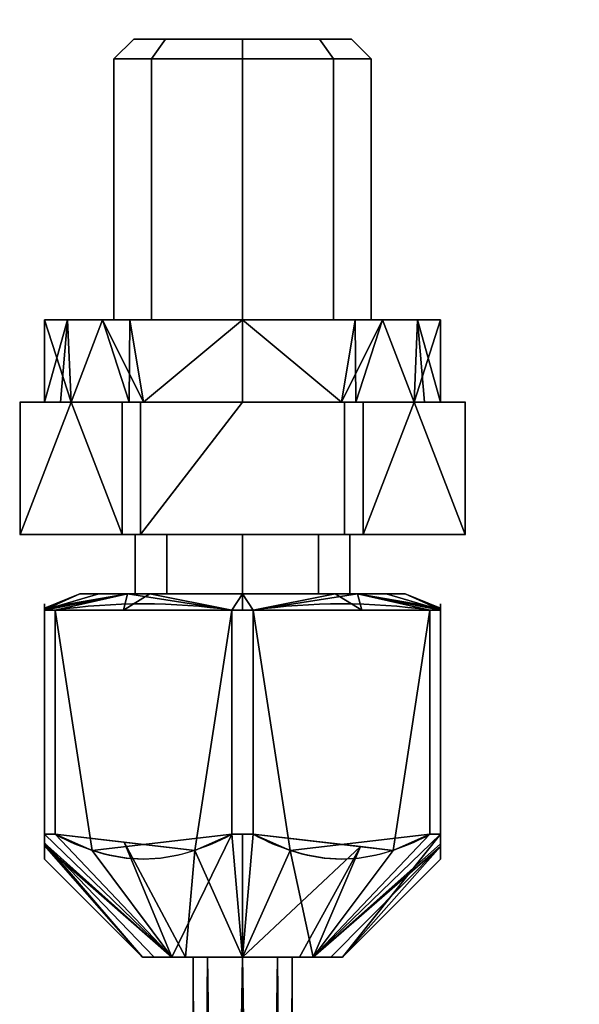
# Model space of a CAD drawing. Header units: millimetres. Extents: x -115 to 115, y -168 to 68.
# Tile 13 of 182: x -72 to -55, y -88 to -58. Entities that reach past the tile are written whole.
import ezdxf

# ---------------------------------------------------------------- set-up
doc = ezdxf.new("R2010")
doc.units = ezdxf.units.MM
doc.layers.add('100', color=7, linetype='Continuous', true_color=0xffffff)

msp = doc.modelspace()

# ---------------------------------------------------------------- linework, layer by layer
at = {"layer": '100', "color": 43, "linetype": 'Continuous'}
for p, q in [((-71.742, -73.5, 9.678), (-71.742, -69.5, 9.678)), ((-70.196, -69.5, 13), (-71.742, -69.5, 10.322)), ((-71.742, -69.5, 10.322), (-71.742, -73.5, 10.322)), ((-71.742, -69.5, 9.678), (-70.196, -69.5, 7)), ((-70.196, -69.5, 7), (-68.65, -69.5, 4.322)), ((-68.65, -69.5, 15.678), (-70.196, -69.5, 13)), ((-68.65, -69.5, 4.322), (-68.65, -73.5, 4.322)), ((-68.65, -73.5, 15.678), (-68.65, -69.5, 15.678)), ((-68.092, -69.5, 16), (-68.092, -73.5, 16)), ((-65, -69.5, 16), (-68.092, -69.5, 16)), ((-68.092, -69.5, 4), (-65, -69.5, 4)), ((-68.092, -73.5, 4), (-68.092, -69.5, 4)), ((-65, -69.5, 4), (-61.908, -69.5, 4)), ((-61.908, -69.5, 16), (-65, -69.5, 16)), ((-61.908, -69.5, 4), (-61.908, -73.5, 4)), ((-61.908, -73.5, 16), (-61.908, -69.5, 16)), ((-61.35, -69.5, 4.322), (-59.804, -69.5, 7)), ((-59.804, -69.5, 13), (-61.35, -69.5, 15.678)), ((-61.35, -73.5, 4.322), (-61.35, -69.5, 4.322)), ((-61.35, -69.5, 15.678), (-61.35, -73.5, 15.678)), ((-58.258, -69.5, 10.322), (-59.804, -69.5, 13)), ((-59.804, -69.5, 7), (-58.258, -69.5, 9.678)), ((-58.258, -69.5, 9.678), (-58.258, -73.5, 9.678)), ((-58.258, -73.5, 10.322), (-58.258, -69.5, 10.322)), ((-68.65, -73.5, 15.678), (-71.742, -73.5, 10.322)), ((-71.742, -73.5, 9.678), (-68.65, -73.5, 4.322)), ((-68.092, -73.5, 4), (-61.908, -73.5, 4)), ((-61.908, -73.5, 16), (-68.092, -73.5, 16)), ((-58.258, -73.5, 10.322), (-61.35, -73.5, 15.678)), ((-61.35, -73.5, 4.322), (-58.258, -73.5, 9.678)), ((-71, -75.793, 13.092), (-71, -82.583, 13.092)), ((-71, -82.583, 6.908), (-71, -75.793, 6.908)), ((-70.678, -82.583, 13.65), (-70.678, -75.793, 13.65)), ((-70.678, -75.793, 6.35), (-70.678, -82.583, 6.35)), ((-65.322, -75.793, 16.742), (-65.322, -82.583, 16.742)), ((-65.322, -82.583, 3.258), (-65.322, -75.793, 3.258)), ((-64.678, -75.793, 3.258), (-64.678, -82.583, 3.258)), ((-64.678, -82.583, 16.742), (-64.678, -75.793, 16.742)), ((-59.322, -82.583, 6.35), (-59.322, -75.793, 6.35)), ((-59.322, -75.793, 13.65), (-59.322, -82.583, 13.65)), ((-59, -75.793, 6.908), (-59, -82.583, 6.908)), ((-59, -82.583, 13.092), (-59, -75.793, 13.092))]:
    msp.add_line(p, q, dxfattribs=at)
at = {"layer": '100', "color": 43, "linetype": 'Continuous', "extrusion": (0, 1, 0)}
for centre, radius in [((65, 10, -58.5), 3.297), ((65, 10, -73.5), 3.25), ((65, 10, -75.305), 4.928), ((65, 10, -75.305), 3.25), ((65, 10, -86.305), 1.5)]:
    msp.add_circle(centre, radius, dxfattribs=at)
at = {"layer": '100', "color": 43, "linetype": 'Continuous', "extrusion": (0, -1, 0)}
for centre, radius in [((-65, 10, 59.1), 3.897), ((-65, 10, 67), 6), ((-65, 10, 67), 3.897), ((-65, 10, 86.305), 3.028)]:
    msp.add_circle(centre, radius, dxfattribs=at)
at = {"layer": '100', "color": 163, "linetype": 'Continuous', "extrusion": (0, 0, -1)}
for centre, radius in [((0, 0, -94), 68), ((0, 0, -81), 65)]:
    msp.add_arc(centre, radius, 283.06797, 256.93203, dxfattribs=at)
at = {"layer": '100', "color": 163, "linetype": 'Continuous'}
msp.add_arc((0, 0, 84), 68, 283.06797, 256.93203, dxfattribs=at)
at = {"layer": '100', "color": 43, "linetype": 'Continuous', "extrusion": (0, -1, 0)}
for centre, start, end in [((-65, 10, 69.5), 177.266, 182.734), ((-65, 10, 69.5), 237.266, 242.734), ((-65, 10, 69.5), 117.266, 122.734), ((-65, 10, 69.5), 57.266, 62.734), ((-65, 10, 69.5), 297.266, 302.734), ((-65, 10, 69.5), 357.266, 2.734), ((-65, 10, 73.5), 177.266, 182.734), ((-65, 10, 73.5), 117.266, 122.734), ((-65, 10, 73.5), 237.266, 242.734), ((-65, 10, 73.5), 57.266, 62.734), ((-65, 10, 73.5), 297.266, 302.734), ((-65, 10, 73.5), 357.266, 2.734), ((-65, 10, 82.583), 207.266, 212.734), ((-65, 10, 82.583), 147.266, 152.734), ((-65, 10, 82.583), 87.266, 92.734), ((-65, 10, 82.583), 267.266, 272.734), ((-65, 10, 82.583), 27.266, 32.734), ((-65, 10, 82.583), 327.266, 332.734)]:
    msp.add_arc(centre, 6.75, start, end, dxfattribs=at)
at = {"layer": '100', "color": 43, "linetype": 'Continuous', "extrusion": (0, 1, 0)}
for centre, radius, start, end in [((65, 10, -69.5), 6, 330, 30), ((65, 10, -69.5), 6, 270, 330), ((65, 10, -69.5), 6, 30, 90), ((65, 10, -69.5), 6, 210, 270), ((65, 10, -69.5), 6, 90, 150), ((65, 10, -69.5), 6, 150, 210), ((65, 10, -75.793), 6.75, 27.266, 32.734), ((65, 10, -75.793), 6.75, 327.266, 332.734), ((65, 10, -75.793), 6.75, 267.266, 272.734), ((65, 10, -75.793), 6.75, 87.266, 92.734), ((65, 10, -75.793), 6.75, 147.266, 152.734), ((65, 10, -75.793), 6.75, 207.266, 212.734)]:
    msp.add_arc(centre, radius, start, end, dxfattribs=at)
at = {"layer": '100', "color": 43, "linetype": 'Continuous'}
for points in [[(-71, -75.793, 13.092), (-71, -75.541, 11.038), (-71, -75.54, 8.97), (-71, -75.793, 6.908)], [(-70.678, -75.793, 6.35), (-68.893, -75.54, 5.319), (-67.107, -75.54, 4.288), (-65.322, -75.793, 3.258)], [(-65.322, -75.793, 16.742), (-67.107, -75.54, 15.712), (-68.893, -75.54, 14.681), (-70.678, -75.793, 13.65)], [(-59.322, -75.793, 13.65), (-61.107, -75.54, 14.681), (-62.893, -75.54, 15.712), (-64.678, -75.793, 16.742)], [(-64.678, -75.793, 3.258), (-62.893, -75.54, 4.288), (-61.107, -75.54, 5.319), (-59.322, -75.793, 6.35)], [(-59, -75.793, 6.908), (-59, -75.54, 8.97), (-59, -75.541, 11.038), (-59, -75.793, 13.092)]]:
    msp.add_open_spline(points, degree=3, dxfattribs=at)
for points in [[(-71, -82.583, 6.908), (-71, -83.026, 7.876), (-71, -83.332, 8.919), (-71, -83.333, 11.081), (-71, -83.026, 12.125), (-71, -82.583, 13.092)], [(-70.678, -82.583, 13.65), (-69.838, -83.027, 14.135), (-68.938, -83.33, 14.654), (-67.081, -83.334, 15.727), (-66.17, -83.031, 16.253), (-65.322, -82.583, 16.742)], [(-65.322, -82.583, 3.258), (-66.162, -83.027, 3.743), (-67.062, -83.33, 4.262), (-68.919, -83.334, 5.334), (-69.83, -83.031, 5.86), (-70.678, -82.583, 6.35)], [(-59.322, -82.583, 6.35), (-60.162, -83.027, 5.865), (-61.062, -83.33, 5.346), (-62.919, -83.334, 4.273), (-63.83, -83.031, 3.747), (-64.678, -82.583, 3.258)], [(-64.678, -82.583, 16.742), (-63.838, -83.027, 16.257), (-62.938, -83.33, 15.738), (-61.081, -83.334, 14.666), (-60.17, -83.031, 14.14), (-59.322, -82.583, 13.65)], [(-59, -82.583, 13.092), (-59, -83.026, 12.125), (-59, -83.333, 11.081), (-59, -83.332, 8.919), (-59, -83.026, 7.876), (-59, -82.583, 6.908)]]:
    msp.add_open_spline(points, degree=3, knots=[0, 0, 0, 0, 0.5, 0.5, 1, 1, 1, 1], dxfattribs=at)
for points in [[(-67.756, -59.1, 7.244), (-68.897, -59.1, 10), (-68.297, -58.5, 10), (-67.331, -58.5, 7.669)], [(-67.331, -58.5, 12.331), (-68.297, -58.5, 10), (-68.897, -59.1, 10), (-67.756, -59.1, 12.756)], [(-68.297, -58.5, 10), (-67.331, -58.5, 12.331), (-65, -58.5, 13.297)], [(-68.297, -58.5, 10), (-61.703, -58.5, 10), (-62.669, -58.5, 7.669), (-65, -58.5, 6.703)], [(-65, -58.5, 6.703), (-67.331, -58.5, 7.669), (-68.297, -58.5, 10)], [(-65, -58.5, 13.297), (-62.669, -58.5, 12.331), (-61.703, -58.5, 10), (-68.297, -58.5, 10)], [(-67.756, -59.1, 12.756), (-65, -59.1, 13.897), (-65, -58.5, 13.297), (-67.331, -58.5, 12.331)], [(-67.331, -58.5, 7.669), (-65, -58.5, 6.703), (-65, -59.1, 6.103), (-67.756, -59.1, 7.244)], [(-62.244, -59.1, 7.244), (-65, -59.1, 6.103), (-65, -58.5, 6.703), (-62.669, -58.5, 7.669)], [(-62.669, -58.5, 12.331), (-65, -58.5, 13.297), (-65, -59.1, 13.897), (-62.244, -59.1, 12.756)], [(-62.244, -59.1, 12.756), (-61.103, -59.1, 10), (-61.703, -58.5, 10), (-62.669, -58.5, 12.331)], [(-62.669, -58.5, 7.669), (-61.703, -58.5, 10), (-61.103, -59.1, 10), (-62.244, -59.1, 7.244)], [(-67.756, -59.1, 12.756), (-68.897, -59.1, 10), (-68.897, -67, 10), (-67.756, -67, 12.756)], [(-67.756, -67, 7.244), (-68.897, -67, 10), (-68.897, -59.1, 10), (-67.756, -59.1, 7.244)], [(-67.756, -59.1, 7.244), (-65, -59.1, 6.103), (-65, -67, 6.103), (-67.756, -67, 7.244)], [(-67.756, -67, 12.756), (-65, -67, 13.897), (-65, -59.1, 13.897), (-67.756, -59.1, 12.756)], [(-62.244, -59.1, 12.756), (-65, -59.1, 13.897), (-65, -67, 13.897), (-62.244, -67, 12.756)], [(-62.244, -67, 7.244), (-65, -67, 6.103), (-65, -59.1, 6.103), (-62.244, -59.1, 7.244)], [(-62.244, -59.1, 7.244), (-61.103, -59.1, 10), (-61.103, -67, 10), (-62.244, -67, 7.244)], [(-62.244, -67, 12.756), (-61.103, -67, 10), (-61.103, -59.1, 10), (-62.244, -59.1, 12.756)], [(-71, -67, 10), (-69.243, -67, 5.757), (-70.196, -69.5, 7)], [(-71, -69.5, 10), (-70.517, -69.5, 11.803), (-70.301, -67, 11.686)], [(-70.301, -67, 11.686), (-71, -67, 10), (-71, -69.5, 10)], [(-70.196, -69.5, 7), (-71, -69.5, 10), (-71, -67, 10)], [(-67.756, -67, 12.756), (-68.897, -67, 10), (-71, -67, 10), (-69.243, -67, 14.243)], [(-68.897, -67, 10), (-67.756, -67, 7.244), (-69.243, -67, 5.757), (-71, -67, 10)], [(-70.301, -67, 11.686), (-70.517, -69.5, 11.803), (-70.196, -69.5, 13)], [(-70.196, -69.5, 13), (-69.243, -67, 14.243), (-70.301, -67, 11.686)], [(-69.243, -67, 5.757), (-68.434, -69.5, 5.238), (-70.196, -69.5, 7)], [(-69.243, -67, 14.243), (-70.196, -69.5, 13), (-68, -69.5, 15.196)], [(-65, -67, 16), (-69.243, -67, 14.243), (-68, -69.5, 15.196)], [(-69.243, -67, 5.757), (-68.415, -67, 5.415), (-68.434, -69.5, 5.238)], [(-65, -67, 4), (-69.243, -67, 5.757), (-67.756, -67, 7.244), (-65, -67, 6.103)], [(-69.243, -67, 14.243), (-65, -67, 16), (-65, -67, 13.897), (-67.756, -67, 12.756)], [(-68, -69.5, 4.804), (-68.434, -69.5, 5.238), (-68.415, -67, 5.415)], [(-68, -69.5, 4.804), (-68.415, -67, 5.415), (-65, -67, 4)], [(-65, -67, 4), (-65, -69.5, 4), (-68, -69.5, 4.804)], [(-68, -69.5, 15.196), (-65, -69.5, 16), (-65, -67, 16)], [(-65, -67, 16), (-65, -69.5, 16), (-62, -69.5, 15.196)], [(-62, -69.5, 15.196), (-60.757, -67, 14.243), (-65, -67, 16)], [(-65, -67, 4), (-61.585, -67, 5.415), (-62, -69.5, 4.804)], [(-62, -69.5, 4.804), (-65, -69.5, 4), (-65, -67, 4)], [(-65, -67, 6.103), (-62.244, -67, 7.244), (-60.757, -67, 5.757), (-65, -67, 4)], [(-62.244, -67, 12.756), (-65, -67, 13.897), (-65, -67, 16), (-60.757, -67, 14.243)], [(-59, -67, 10), (-60.757, -67, 5.757), (-62.244, -67, 7.244), (-61.103, -67, 10)], [(-61.103, -67, 10), (-62.244, -67, 12.756), (-60.757, -67, 14.243), (-59, -67, 10)], [(-61.585, -67, 5.415), (-61.566, -69.5, 5.238), (-62, -69.5, 4.804)], [(-62, -69.5, 15.196), (-59.804, -69.5, 13), (-60.757, -67, 14.243)], [(-61.566, -69.5, 5.238), (-61.585, -67, 5.415), (-60.757, -67, 5.757)], [(-59.804, -69.5, 7), (-61.566, -69.5, 5.238), (-60.757, -67, 5.757)], [(-59.699, -67, 11.686), (-60.757, -67, 14.243), (-59.804, -69.5, 13)], [(-59.804, -69.5, 7), (-60.757, -67, 5.757), (-59, -67, 10)], [(-59.804, -69.5, 13), (-59.483, -69.5, 11.803), (-59.699, -67, 11.686)], [(-59, -67, 10), (-59, -69.5, 10), (-59.804, -69.5, 7)], [(-59, -69.5, 10), (-59, -67, 10), (-59.699, -67, 11.686)], [(-59.699, -67, 11.686), (-59.483, -69.5, 11.803), (-59, -69.5, 10)], [(-70.196, -69.5, 13), (-71.742, -69.5, 10.322), (-71.742, -73.5, 10.322), (-68.65, -73.5, 15.678)], [(-71.742, -69.5, 9.678), (-71.742, -69.5, 10.322), (-70.196, -69.5, 13), (-71, -69.5, 10)], [(-71, -69.5, 10), (-70.196, -69.5, 7), (-71.742, -69.5, 9.678)], [(-71.742, -69.5, 9.678), (-71.742, -73.5, 9.678), (-71.742, -73.5, 10.322), (-71.742, -69.5, 10.322)], [(-71.742, -73.5, 9.678), (-71.742, -69.5, 9.678), (-70.196, -69.5, 7)], [(-70.196, -69.5, 7), (-68.65, -69.5, 4.322), (-68.65, -73.5, 4.322), (-71.742, -73.5, 9.678)], [(-68.65, -73.5, 15.678), (-68.65, -69.5, 15.678), (-70.196, -69.5, 13)], [(-68.65, -69.5, 4.322), (-70.196, -69.5, 7), (-68, -69.5, 4.804)], [(-68, -69.5, 15.196), (-70.196, -69.5, 13), (-68.65, -69.5, 15.678)], [(-68, -69.5, 4.804), (-65, -69.5, 4), (-68.092, -69.5, 4), (-68.65, -69.5, 4.322)], [(-68.092, -69.5, 4), (-68.092, -73.5, 4), (-68.65, -73.5, 4.322), (-68.65, -69.5, 4.322)], [(-68.65, -69.5, 15.678), (-68.092, -69.5, 16), (-65, -69.5, 16), (-68, -69.5, 15.196)], [(-68.65, -69.5, 15.678), (-68.65, -73.5, 15.678), (-68.092, -73.5, 16), (-68.092, -69.5, 16)], [(-68.092, -73.5, 4), (-68.092, -69.5, 4), (-65, -69.5, 4)], [(-65, -69.5, 4), (-61.908, -69.5, 4), (-61.908, -73.5, 4), (-68.092, -73.5, 4)], [(-68.092, -73.5, 16), (-61.908, -73.5, 16), (-61.908, -69.5, 16), (-65, -69.5, 16)], [(-65, -69.5, 16), (-68.092, -69.5, 16), (-68.092, -73.5, 16)], [(-62, -69.5, 15.196), (-65, -69.5, 16), (-61.908, -69.5, 16), (-61.35, -69.5, 15.678)], [(-61.908, -69.5, 4), (-65, -69.5, 4), (-62, -69.5, 4.804)], [(-61.35, -69.5, 15.678), (-59.804, -69.5, 13), (-62, -69.5, 15.196)], [(-62, -69.5, 4.804), (-59.804, -69.5, 7), (-61.35, -69.5, 4.322), (-61.908, -69.5, 4)], [(-61.908, -69.5, 16), (-61.908, -73.5, 16), (-61.35, -73.5, 15.678), (-61.35, -69.5, 15.678)], [(-61.35, -69.5, 4.322), (-61.35, -73.5, 4.322), (-61.908, -73.5, 4), (-61.908, -69.5, 4)], [(-61.35, -73.5, 4.322), (-61.35, -69.5, 4.322), (-59.804, -69.5, 7)], [(-59.804, -69.5, 7), (-58.258, -69.5, 9.678), (-58.258, -73.5, 9.678), (-61.35, -73.5, 4.322)], [(-59.804, -69.5, 13), (-61.35, -69.5, 15.678), (-61.35, -73.5, 15.678), (-58.258, -73.5, 10.322)], [(-58.258, -69.5, 10.322), (-58.258, -69.5, 9.678), (-59.804, -69.5, 7), (-59, -69.5, 10)], [(-59, -69.5, 10), (-59.804, -69.5, 13), (-58.258, -69.5, 10.322)], [(-58.258, -73.5, 10.322), (-58.258, -69.5, 10.322), (-59.804, -69.5, 13)], [(-58.258, -69.5, 10.322), (-58.258, -73.5, 10.322), (-58.258, -73.5, 9.678), (-58.258, -69.5, 9.678)], [(-68.65, -73.5, 15.678), (-71.742, -73.5, 10.322), (-68.25, -73.5, 10), (-67.298, -73.5, 12.298)], [(-68.25, -73.5, 10), (-71.742, -73.5, 10.322), (-71.742, -73.5, 9.678)], [(-71.742, -73.5, 9.678), (-68.65, -73.5, 4.322), (-67.298, -73.5, 7.702), (-68.25, -73.5, 10)], [(-68.092, -73.5, 16), (-68.65, -73.5, 15.678), (-67.298, -73.5, 12.298), (-65, -73.5, 13.25)], [(-68.65, -73.5, 4.322), (-68.092, -73.5, 4), (-65, -73.5, 6.75), (-67.298, -73.5, 7.702)], [(-67.298, -73.5, 12.298), (-68.25, -73.5, 10), (-68.25, -75.305, 10), (-67.298, -75.305, 12.298)], [(-67.298, -75.305, 7.702), (-68.25, -75.305, 10), (-68.25, -73.5, 10), (-67.298, -73.5, 7.702)], [(-65, -73.5, 13.25), (-61.908, -73.5, 16), (-68.092, -73.5, 16)], [(-65, -73.5, 6.75), (-68.092, -73.5, 4), (-61.908, -73.5, 4)], [(-67.298, -73.5, 7.702), (-65, -73.5, 6.75), (-65, -75.305, 6.75), (-67.298, -75.305, 7.702)], [(-67.298, -75.305, 12.298), (-65, -75.305, 13.25), (-65, -73.5, 13.25), (-67.298, -73.5, 12.298)], [(-62.702, -73.5, 12.298), (-65, -73.5, 13.25), (-65, -75.305, 13.25), (-62.702, -75.305, 12.298)], [(-62.702, -75.305, 7.702), (-65, -75.305, 6.75), (-65, -73.5, 6.75), (-62.702, -73.5, 7.702)], [(-61.908, -73.5, 4), (-61.35, -73.5, 4.322), (-62.702, -73.5, 7.702), (-65, -73.5, 6.75)], [(-61.35, -73.5, 15.678), (-61.908, -73.5, 16), (-65, -73.5, 13.25), (-62.702, -73.5, 12.298)], [(-62.702, -73.5, 7.702), (-61.75, -73.5, 10), (-61.75, -75.305, 10), (-62.702, -75.305, 7.702)], [(-62.702, -75.305, 12.298), (-61.75, -75.305, 10), (-61.75, -73.5, 10), (-62.702, -73.5, 12.298)], [(-61.35, -73.5, 4.322), (-58.258, -73.5, 9.678), (-61.75, -73.5, 10), (-62.702, -73.5, 7.702)], [(-58.258, -73.5, 10.322), (-61.35, -73.5, 15.678), (-62.702, -73.5, 12.298), (-61.75, -73.5, 10)], [(-61.75, -73.5, 10), (-58.258, -73.5, 9.678), (-58.258, -73.5, 10.322)], [(-71, -75.734, 7.419), (-71, -75.782, 12.073), (-69.928, -75.305, 10)], [(-68.485, -75.305, 6.515), (-70.678, -75.793, 6.35), (-71, -75.793, 6.908)], [(-71, -75.793, 6.908), (-71, -75.734, 7.419), (-68.485, -75.305, 6.515)], [(-71, -75.782, 12.073), (-69.354, -75.305, 11.385), (-69.928, -75.305, 10)], [(-69.928, -75.305, 10), (-68.485, -75.305, 6.515), (-71, -75.734, 7.419)], [(-68.485, -75.305, 13.485), (-69.354, -75.305, 11.385), (-71, -75.782, 12.073)], [(-71, -75.782, 12.073), (-71, -75.793, 13.092), (-68.485, -75.305, 13.485)], [(-71, -75.793, 13.092), (-70.678, -75.793, 13.65), (-68.485, -75.305, 13.485)], [(-68.485, -75.305, 6.515), (-68.611, -75.793, 5.157), (-70.678, -75.793, 6.35)], [(-68.485, -75.305, 13.485), (-70.678, -75.793, 13.65), (-65.322, -75.793, 16.742)], [(-68.485, -75.305, 6.515), (-69.928, -75.305, 10), (-68.25, -75.305, 10), (-67.298, -75.305, 7.702)], [(-67.298, -75.305, 12.298), (-68.25, -75.305, 10), (-69.928, -75.305, 10), (-68.485, -75.305, 13.485)], [(-65.322, -75.793, 3.258), (-68.611, -75.793, 5.157), (-67.805, -75.305, 6.234)], [(-68.485, -75.305, 6.515), (-67.805, -75.305, 6.234), (-68.611, -75.793, 5.157)], [(-65, -75.305, 14.928), (-68.485, -75.305, 13.485), (-65.322, -75.793, 16.742)], [(-67.298, -75.305, 7.702), (-65, -75.305, 6.75), (-65, -75.305, 5.072), (-68.485, -75.305, 6.515)], [(-68.485, -75.305, 13.485), (-65, -75.305, 14.928), (-65, -75.305, 13.25), (-67.298, -75.305, 12.298)], [(-67.805, -75.305, 6.234), (-65, -75.305, 5.072), (-65.322, -75.793, 3.258)], [(-65, -75.305, 5.072), (-64.678, -75.793, 3.258), (-65.322, -75.793, 3.258)], [(-65.322, -75.793, 16.742), (-65, -75.793, 16.742), (-65, -75.305, 14.928)], [(-64.678, -75.793, 3.258), (-65, -75.305, 5.072), (-62.195, -75.305, 6.234)], [(-65, -75.305, 14.928), (-65, -75.793, 16.742), (-64.678, -75.793, 16.742)], [(-64.678, -75.793, 16.742), (-61.515, -75.305, 13.485), (-65, -75.305, 14.928)], [(-61.515, -75.305, 6.515), (-65, -75.305, 5.072), (-65, -75.305, 6.75), (-62.702, -75.305, 7.702)], [(-62.702, -75.305, 12.298), (-65, -75.305, 13.25), (-65, -75.305, 14.928), (-61.515, -75.305, 13.485)], [(-64.678, -75.793, 16.742), (-59.322, -75.793, 13.65), (-61.515, -75.305, 13.485)], [(-62.195, -75.305, 6.234), (-61.389, -75.793, 5.157), (-64.678, -75.793, 3.258)], [(-61.515, -75.305, 13.485), (-60.072, -75.305, 10), (-61.75, -75.305, 10), (-62.702, -75.305, 12.298)], [(-62.702, -75.305, 7.702), (-61.75, -75.305, 10), (-60.072, -75.305, 10), (-61.515, -75.305, 6.515)], [(-61.389, -75.793, 5.157), (-62.195, -75.305, 6.234), (-61.515, -75.305, 6.515)], [(-61.515, -75.305, 13.485), (-59, -75.793, 13.092), (-59, -75.782, 12.073)], [(-61.515, -75.305, 13.485), (-59.322, -75.793, 13.65), (-59, -75.793, 13.092)], [(-59, -75.782, 12.073), (-60.646, -75.305, 11.385), (-61.515, -75.305, 13.485)], [(-61.515, -75.305, 6.515), (-59, -75.734, 7.419), (-59, -75.793, 6.908)], [(-59, -75.793, 6.908), (-59.322, -75.793, 6.35), (-61.515, -75.305, 6.515)], [(-59, -75.734, 7.419), (-61.515, -75.305, 6.515), (-60.072, -75.305, 10)], [(-59.322, -75.793, 6.35), (-61.389, -75.793, 5.157), (-61.515, -75.305, 6.515)], [(-60.072, -75.305, 10), (-60.646, -75.305, 11.385), (-59, -75.782, 12.073)], [(-60.072, -75.305, 10), (-59, -75.782, 12.073), (-59, -75.734, 7.419)], [(-71, -75.734, 7.419), (-71, -82.583, 6.908), (-71, -83.332, 9.976), (-71, -82.917, 12.272)], [(-71, -82.917, 12.272), (-71, -82.583, 13.092), (-71, -75.793, 13.092), (-71, -75.734, 7.419)], [(-71, -75.734, 7.419), (-71, -75.793, 6.908), (-71, -82.583, 6.908)], [(-71, -82.583, 6.908), (-71, -75.793, 6.908), (-70.678, -75.793, 6.35), (-70.678, -82.583, 6.35)], [(-70.678, -82.583, 13.65), (-70.678, -75.793, 13.65), (-71, -75.793, 13.092), (-71, -82.583, 13.092)], [(-70.678, -75.793, 6.35), (-65.322, -75.793, 3.258), (-65.322, -82.583, 3.258), (-69.559, -83.068, 5.704)], [(-69.559, -83.068, 5.704), (-70.678, -82.583, 6.35), (-70.678, -75.793, 6.35)], [(-65.322, -75.793, 16.742), (-70.678, -75.793, 13.65), (-70.678, -82.583, 13.65), (-66.441, -83.068, 16.096)], [(-66.441, -83.068, 16.096), (-65.322, -82.583, 16.742), (-65.322, -75.793, 16.742)], [(-65.322, -82.583, 3.258), (-65.322, -75.793, 3.258), (-64.678, -75.793, 3.258), (-64.678, -82.583, 3.258)], [(-64.678, -82.583, 16.742), (-64.678, -75.793, 16.742), (-65.322, -75.793, 16.742), (-65.322, -82.583, 16.742)], [(-64.678, -75.793, 3.258), (-59.322, -75.793, 6.35), (-59.322, -82.583, 6.35), (-63.559, -83.068, 3.904)], [(-63.559, -83.068, 3.904), (-64.678, -82.583, 3.258), (-64.678, -75.793, 3.258)], [(-59.322, -75.793, 13.65), (-64.678, -75.793, 16.742), (-64.678, -82.583, 16.742), (-60.441, -83.068, 14.296)], [(-60.441, -83.068, 14.296), (-59.322, -82.583, 13.65), (-59.322, -75.793, 13.65)], [(-59, -82.583, 13.092), (-59, -75.793, 13.092), (-59.322, -75.793, 13.65), (-59.322, -82.583, 13.65)], [(-59.322, -82.583, 6.35), (-59.322, -75.793, 6.35), (-59, -75.793, 6.908), (-59, -82.583, 6.908)], [(-59, -75.734, 7.419), (-59, -75.793, 13.092), (-59, -82.583, 13.092), (-59, -83.332, 9.976)], [(-59, -82.872, 7.604), (-59, -82.583, 6.908), (-59, -75.793, 6.908), (-59, -75.734, 7.419)], [(-59, -83.332, 9.976), (-59, -82.872, 7.604), (-59, -75.734, 7.419)], [(-67.141, -86.305, 12.141), (-70.678, -82.583, 13.65), (-71, -82.583, 13.092)], [(-71, -82.583, 13.092), (-71, -82.917, 12.272), (-67.141, -86.305, 12.141)], [(-67.141, -86.305, 7.859), (-71, -82.583, 6.908), (-70.678, -82.583, 6.35)], [(-71, -82.847, 7.992), (-71, -82.583, 6.908), (-67.141, -86.305, 7.859)], [(-67.141, -86.305, 12.141), (-68.59, -82.822, 14.855), (-70.678, -82.583, 13.65)], [(-70.678, -82.583, 6.35), (-69.559, -83.068, 5.704), (-67.141, -86.305, 7.859)], [(-67.141, -86.305, 7.859), (-69.559, -83.068, 5.704), (-65.322, -82.583, 3.258)], [(-65.322, -82.583, 3.258), (-65, -86.305, 6.972), (-67.141, -86.305, 7.859)], [(-65, -86.305, 13.028), (-65.322, -82.583, 16.742), (-66.441, -83.068, 16.096)], [(-65.322, -82.583, 3.258), (-65, -82.583, 3.258), (-65, -86.305, 6.972)], [(-64.678, -82.583, 16.742), (-65.322, -82.583, 16.742), (-65, -86.305, 13.028)], [(-65, -86.305, 6.972), (-65, -82.583, 3.258), (-64.678, -82.583, 3.258)], [(-64.678, -82.583, 3.258), (-63.559, -83.068, 3.904), (-65, -86.305, 6.972)], [(-61.423, -82.956, 14.863), (-64.678, -82.583, 16.742), (-65, -86.305, 13.028)], [(-63.559, -83.068, 3.904), (-59.322, -82.583, 6.35), (-62.859, -86.305, 7.859)], [(-62.859, -86.305, 7.859), (-59.322, -82.583, 6.35), (-59, -82.583, 6.908)], [(-59, -82.583, 6.908), (-59, -82.872, 7.604), (-62.859, -86.305, 7.859)], [(-62.859, -86.305, 12.141), (-59, -82.583, 13.092), (-59.322, -82.583, 13.65)], [(-59, -82.583, 13.092), (-62.859, -86.305, 12.141), (-61.972, -86.305, 10)], [(-59.322, -82.583, 13.65), (-60.441, -83.068, 14.296), (-62.859, -86.305, 12.141)], [(-61.972, -86.305, 10), (-59, -83.332, 9.976), (-59, -82.583, 13.092)], [(-71, -82.847, 7.992), (-67.675, -86.305, 9.149), (-68.028, -86.305, 10)], [(-68.028, -86.305, 10), (-71, -83.332, 9.976), (-71, -82.847, 7.992)], [(-67.141, -86.305, 7.859), (-67.675, -86.305, 9.149), (-71, -82.847, 7.992)], [(-66.441, -83.068, 16.096), (-68.59, -82.822, 14.855), (-66.724, -86.305, 12.314)], [(-67.141, -86.305, 12.141), (-66.724, -86.305, 12.314), (-68.59, -82.822, 14.855)], [(-62.859, -86.305, 7.859), (-59, -82.872, 7.604), (-59, -82.954, 8.028)], [(-71, -82.917, 12.272), (-71, -83.332, 9.976), (-68.028, -86.305, 10)], [(-68.028, -86.305, 10), (-67.141, -86.305, 12.141), (-71, -82.917, 12.272)], [(-66.724, -86.305, 12.314), (-65, -86.305, 13.028), (-66.441, -83.068, 16.096)], [(-65, -86.305, 13.028), (-63.276, -86.305, 12.314), (-61.423, -82.956, 14.863)], [(-62.859, -86.305, 7.859), (-65, -86.305, 6.972), (-63.559, -83.068, 3.904)], [(-61.423, -82.956, 14.863), (-63.276, -86.305, 12.314), (-62.859, -86.305, 12.141)], [(-59, -82.954, 8.028), (-62.325, -86.305, 9.149), (-62.859, -86.305, 7.859)], [(-62.859, -86.305, 12.141), (-60.441, -83.068, 14.296), (-61.423, -82.956, 14.863)], [(-61.972, -86.305, 10), (-62.325, -86.305, 9.149), (-59, -82.954, 8.028)], [(-59, -82.954, 8.028), (-59, -83.332, 9.976), (-61.972, -86.305, 10)], [(-67.141, -86.305, 12.141), (-68.028, -86.305, 10), (-66.5, -86.305, 10), (-66.061, -86.305, 11.061)], [(-66.061, -86.305, 8.939), (-66.5, -86.305, 10), (-68.028, -86.305, 10), (-67.141, -86.305, 7.859)], [(-66.061, -86.305, 11.061), (-65, -86.305, 11.5), (-65, -86.305, 13.028), (-67.141, -86.305, 12.141)], [(-67.141, -86.305, 7.859), (-65, -86.305, 6.972), (-65, -86.305, 8.5), (-66.061, -86.305, 8.939)], [(-66.5, -86.305, 10), (-66.391, -128.645, 10.009), (-66.428, -128.645, 10.46)], [(-66.5, -86.305, 10), (-66.061, -86.305, 8.939), (-66.335, -128.645, 9.315)], [(-66.335, -128.645, 9.315), (-66.391, -128.645, 10.009), (-66.5, -86.305, 10)], [(-66.061, -86.305, 11.061), (-66.5, -86.305, 10), (-66.428, -128.645, 10.46)], [(-66.428, -128.645, 10.46), (-65.685, -128.645, 11.335), (-66.061, -86.305, 11.061)], [(-65.46, -128.645, 8.572), (-66.335, -128.645, 9.315), (-66.061, -86.305, 8.939)], [(-65, -86.305, 11.5), (-66.061, -86.305, 11.061), (-65.685, -128.645, 11.335)], [(-66.061, -86.305, 8.939), (-65, -86.305, 8.5), (-65.46, -128.645, 8.572)], [(-65.685, -128.645, 11.335), (-64.991, -128.645, 11.391), (-65, -86.305, 11.5)], [(-65, -86.305, 8.5), (-65.009, -128.645, 8.609), (-65.46, -128.645, 8.572)], [(-64.315, -128.645, 8.665), (-65.009, -128.645, 8.609), (-65, -86.305, 8.5)], [(-65, -86.305, 11.5), (-64.991, -128.645, 11.391), (-64.54, -128.645, 11.428)], [(-65, -86.305, 8.5), (-63.939, -86.305, 8.939), (-64.315, -128.645, 8.665)], [(-63.939, -86.305, 11.061), (-65, -86.305, 11.5), (-64.54, -128.645, 11.428)], [(-62.859, -86.305, 12.141), (-65, -86.305, 13.028), (-65, -86.305, 11.5), (-63.939, -86.305, 11.061)], [(-63.939, -86.305, 8.939), (-65, -86.305, 8.5), (-65, -86.305, 6.972), (-62.859, -86.305, 7.859)], [(-64.54, -128.645, 11.428), (-63.665, -128.645, 10.685), (-63.939, -86.305, 11.061)], [(-63.572, -128.645, 9.54), (-64.315, -128.645, 8.665), (-63.939, -86.305, 8.939)], [(-63.5, -86.305, 10), (-63.939, -86.305, 11.061), (-63.665, -128.645, 10.685)], [(-63.939, -86.305, 8.939), (-63.5, -86.305, 10), (-63.572, -128.645, 9.54)], [(-62.859, -86.305, 7.859), (-61.972, -86.305, 10), (-63.5, -86.305, 10), (-63.939, -86.305, 8.939)], [(-63.939, -86.305, 11.061), (-63.5, -86.305, 10), (-61.972, -86.305, 10), (-62.859, -86.305, 12.141)], [(-63.665, -128.645, 10.685), (-63.609, -128.645, 9.991), (-63.5, -86.305, 10)], [(-63.5, -86.305, 10), (-63.609, -128.645, 9.991), (-63.572, -128.645, 9.54)]]:
    msp.add_3dface(points, dxfattribs=at)

doc.saveas('drawing.dxf')
